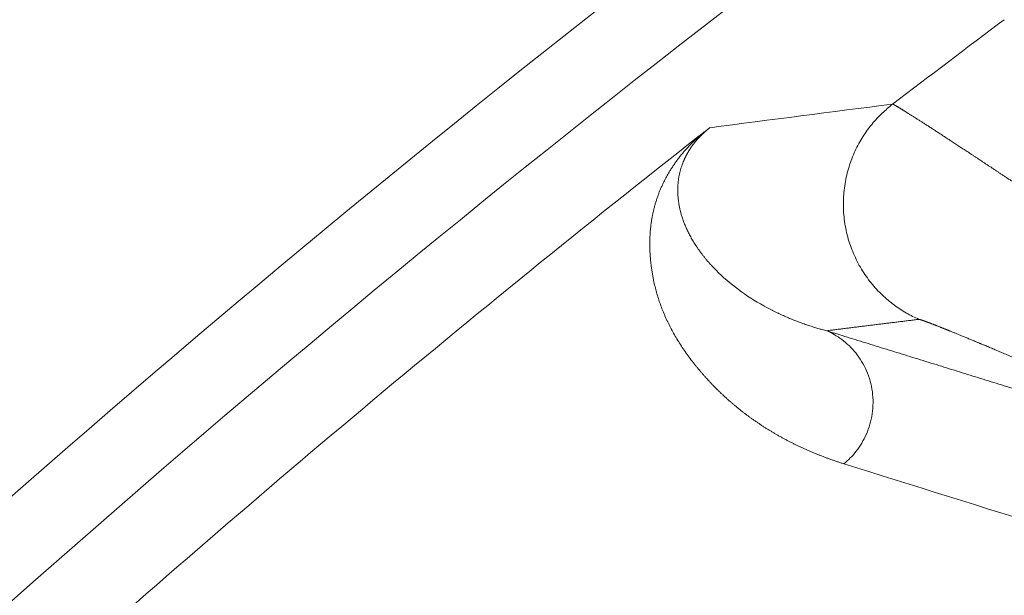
# Model space of a CAD drawing. Header units: millimetres. Extents: x 5437 to 18441, y -4466 to 3128.
# Tile 149 of 256: x 8437.33 to 8443.6, y -2711.66 to -2708. Entities that reach past the tile are written whole.
import ezdxf

# ---------------------------------------------------------------- set-up
doc = ezdxf.new("R2010")
doc.units = ezdxf.units.MM
doc.layers.add('1', color=7, linetype='Continuous', true_color=0xffffff)
doc.styles.add('TXT08', font='txt.shx', dxfattribs={"width": 0.8, "bigfont": 'gbcbig.shx'})
doc.dimstyles.get("Standard").update_dxf_attribs({"dimtxt": 0.18, "dimasz": 0.18, "dimexe": 0.18, "dimexo": 0.0625, "dimgap": 0.09, "dimtad": 0, "dimtih": 1, "dimtoh": 1, "dimdec": 4, "dimzin": 0, "dimdsep": 46, "dimtxsty": 'Standard', "dimcen": 0.09, "dimadec": 0, "dimazin": 0, "dimtfac": 1, "dimtdec": 4, "dimtofl": 0, "dimtmove": 0, "dimatfit": 3, "dimfxl": 1, "dimtolj": 1, "dimtzin": 0, "dimarcsym": 0})
doc.dimstyles.new('YanXiu', dxfattribs={"dimtxt": 40, "dimasz": 30, "dimexe": 0.66, "dimexo": 0.66, "dimgap": 0.66, "dimtad": 0, "dimdec": 1, "dimdsep": 46, "dimtxsty": 'TXT08', "dimcen": 0, "dimclrd": 256, "dimclre": 165, "dimclrt": 90, "dimazin": 2, "dimtfac": 1, "dimtdec": 1, "dimtofl": 0, "dimtmove": 0, "dimatfit": 3, "dimfxl": 1, "dimlwd": 5, "dimlwe": 13, "dimarcsym": 0})

# ---------------------------------------------------------------- blocks, each defined once
blk = doc.blocks.new('*D53')
at = {"color": 0, "lineweight": -2, "transparency": 16777216}
for p, q in [((10989.4307, -2154.4155), (10692.9173, -2240.8213)), ((11069.4307, -2154.4155), (10989.4307, -2154.4155)), ((8443.48, -2896.4116), (8443.48, -2896.2316)), ((8443.39, -2896.3216), (8443.57, -2896.3216))]:
    blk.add_line(p, q, dxfattribs=at)
at = {"color": 0, "lineweight": 20, "transparency": 16777216}
blk.add_solid([(10689.1871, -2228.0204), (10696.6476, -2253.6222), (10616.1119, -2263.2029)], dxfattribs=at)
at = {"layer": 'Defpoints', "color": 0, "lineweight": 20, "transparency": 16777216}
for p in [(10616.1119, -2263.2029), (6270.848, -3529.4402)]:
    blk.add_point(p, dxfattribs=at)
at = {"color": 0, "lineweight": 20, "transparency": 16777216, "insert": (11249.5207, -2154.4155), "char_height": 80, "attachment_point": 5}
blk.add_mtext('\\A1;R2260', dxfattribs=at)
blk = doc.blocks.new('*D54')
at = {"color": 0, "lineweight": -2, "transparency": 16777216}
blk.add_line((7492.6853, -2896.3216), (7463.5164, -2896.3216), dxfattribs=at)
at = {"color": 0, "lineweight": -3, "transparency": 16777216}
for start, end in [(14.7247061, 87.3296239), (101.5902046, 175.2752939)]:
    blk.add_arc((8434.1189, -2896.3216), 970.4225, start, end, dxfattribs=at)
at = {"color": 0, "lineweight": 20, "transparency": 16777216}
for points in [[(9385.6953, -2646.8098), (9359.6469, -2652.519), (9389.7986, -2727.8095)], [(7480.3159, -2816.9391), (7453.6719, -2815.84), (7463.6964, -2896.3216)]]:
    blk.add_solid(points, dxfattribs=at)
at = {"layer": 'Defpoints', "color": 0, "lineweight": 20, "transparency": 16777216}
for p in [(7900.863, -2085.5454), (10671.8171, -2501.755), (7492.7478, -2896.3216), (7740.5009, -2896.3216), (8434.1189, -2896.3216)]:
    blk.add_point(p, dxfattribs=at)
at = {"color": 0, "lineweight": 20, "transparency": 16777216, "insert": (8359.2409, -1928.7921), "char_height": 80, "attachment_point": 5}
blk.add_mtext('\\A1;165%%D', dxfattribs=at)
blk = doc.blocks.new('*D56')
at = {"lineweight": 5, "transparency": 16777216}
blk.add_line((9409.7195, -2278.0276), (9220.8999, -2398.8703), dxfattribs=at)
at = {"lineweight": 20, "transparency": 16777216}
blk.add_solid([(9218.2046, -2394.659), (9223.5951, -2403.0817), (9195.6316, -2415.0418)], dxfattribs=at)
at = {"layer": 'Defpoints', "color": 0, "lineweight": 20, "transparency": 16777216}
for p in [(9195.6316, -2415.0418), (8443.48, -2896.4116)]:
    blk.add_point(p, dxfattribs=at)
at = {"color": 90, "lineweight": 20, "transparency": 16777216, "insert": (9459.6888, -2246.0477), "char_height": 40, "attachment_point": 5, "rotation": 32.61885, "style": 'TXT08'}
blk.add_mtext('R893', dxfattribs=at)

msp = doc.modelspace()

# ---------------------------------------------------------------- linework, layer by layer
at = {"color": 7, "lineweight": 20}
msp.add_arc((8443.47995, -2896.41157), 893, 10.1099821, 350.11198757, dxfattribs=at)
at = {"layer": '1', "color": 0, "lineweight": 20}
for radius, start, end in [(87.90407, 118.3114965, 133.1817235), (87.40415, 118.3114965, 133.1817218), (86.27754, 126.7959829, 127.3877016), (86.87162, 128.1140022, 131.7541299), (75.10482, 116.1952206, 136.8488802), (75.00688, 116.259337, 136.7847638), (74.50693, 116.259337, 136.7847638), (80.37817, 125.3236402, 130.4201972)]:
    msp.add_arc((8495.27522, -2777.08546), radius, start, end, dxfattribs=at)
for points, degree in [([(8441.72258, -2708.68439), (8442.10867, -2708.6334), (8442.49679, -2708.58329), (8442.88704, -2708.53407)], 3), ([(8441.55401, -2708.9014), (8441.54936, -2708.91322), (8441.54498, -2708.92534), (8441.54088, -2708.93776)], 3), ([(8441.52096, -2709.03781), (8441.52005, -2709.0494), (8441.51942, -2709.06116), (8441.51906, -2709.07308)], 3), ([(8440.11758, -2725.37746), (8443.84545, -2721.40089), (8447.93168, -2717.76027), (8452.33599, -2714.49863), (8457.01004, -2711.65176), (8461.90093, -2709.24566)], 5), ([(8441.5467, -2709.25315), (8441.54967, -2709.26227), (8441.55282, -2709.27141), (8441.55614, -2709.28057)], 3), ([(8441.74158, -2709.56869), (8441.74845, -2709.57598), (8441.75544, -2709.5832), (8441.76254, -2709.59036)], 3), ([(8442.06642, -2709.81694), (8442.0676, -2709.8176), (8442.06879, -2709.81826), (8442.06998, -2709.81892)], 3), ([(8443.05407, -2709.90327), (8442.93633, -2709.91763), (8442.81876, -2709.93207), (8442.70135, -2709.94657), (8442.5841, -2709.96114), (8442.467, -2709.97577)], 5), ([(8442.467, -2709.97577), (8442.99978, -2710.1406), (8443.53403, -2710.30608), (8444.0698, -2710.47222), (8444.60715, -2710.63905), (8445.14615, -2710.8066)], 5), ([(8445.24809, -2711.65893), (8444.35235, -2711.3777), (8443.46197, -2711.09891), (8442.57639, -2710.82229)], 3)]:
    msp.add_open_spline(points, degree=degree, dxfattribs=at)
for points, weights in [([(8442.88704, -2708.53407), (8441.8066, -2709.36066), (8443.05407, -2709.90327)], [1, 0.506751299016, 1]), ([(8442.467, -2709.97577), (8443.21424, -2710.3028), (8442.57639, -2710.82229)], [1, 0.517919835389, 1])]:
    msp.add_rational_spline(points, weights, degree=2, dxfattribs=at)
for points, degree, knots in [([(8442.88704, -2708.53407), (8442.88724, -2708.53412), (8442.88762, -2708.53421), (8442.88847, -2708.53452), (8442.88953, -2708.53496), (8442.89081, -2708.53554), (8442.89232, -2708.53627), (8442.89404, -2708.53714), (8442.89599, -2708.53815), (8442.89817, -2708.53931), (8442.90057, -2708.54062), (8442.9032, -2708.54208), (8442.90605, -2708.54369), (8442.90913, -2708.54544), (8442.91244, -2708.54735), (8442.91597, -2708.54941), (8442.91974, -2708.55162), (8442.92374, -2708.55399), (8442.92796, -2708.55651), (8442.93242, -2708.55918), (8442.93711, -2708.56201), (8442.94203, -2708.565), (8442.94719, -2708.56815), (8442.95257, -2708.57145), (8442.95819, -2708.57491), (8442.96405, -2708.57853), (8442.97014, -2708.58231), (8442.97646, -2708.58625), (8442.98302, -2708.59036), (8442.98981, -2708.59462), (8442.99684, -2708.59904), (8443.00411, -2708.60363), (8443.01161, -2708.60838), (8443.01935, -2708.6133), (8443.02733, -2708.61837), (8443.03553, -2708.62361), (8443.04118, -2708.62723), (8443.04401, -2708.62904)], 3, [0, 0, 0, 0, 0.0274709, 0.0550019, 0.0825934, 0.110246, 0.13796, 0.1657359, 0.1935741, 0.221475, 0.2494391, 0.2774668, 0.3055586, 0.3337147, 0.3619357, 0.3902219, 0.4185738, 0.4469917, 0.4754762, 0.5040274, 0.532646, 0.5613322, 0.5900864, 0.618909, 0.6478005, 0.6767611, 0.7057913, 0.7348915, 0.7640619, 0.7933031, 0.8226152, 0.8519988, 0.8814541, 0.9109815, 0.9405814, 0.9702541, 1, 1, 1, 1]), ([(8443.04401, -2708.62904), (8443.04661, -2708.6307), (8443.05181, -2708.63403), (8443.05985, -2708.63919), (8443.06808, -2708.64448), (8443.07653, -2708.6499), (8443.08518, -2708.65547), (8443.09403, -2708.66117), (8443.10309, -2708.66701), (8443.11236, -2708.673), (8443.12183, -2708.67912), (8443.13152, -2708.68538), (8443.14141, -2708.69179), (8443.1515, -2708.69833), (8443.16181, -2708.70502), (8443.17232, -2708.71185), (8443.18304, -2708.71882), (8443.19397, -2708.72593), (8443.20511, -2708.73319), (8443.21646, -2708.74059), (8443.22801, -2708.74813), (8443.23978, -2708.75581), (8443.25175, -2708.76364), (8443.26393, -2708.77161), (8443.27631, -2708.77973), (8443.28891, -2708.78798), (8443.30171, -2708.79638), (8443.31472, -2708.80492), (8443.32793, -2708.81361), (8443.34136, -2708.82243), (8443.35499, -2708.8314), (8443.36882, -2708.84051), (8443.38286, -2708.84976), (8443.39711, -2708.85915), (8443.41156, -2708.86868), (8443.42621, -2708.87834), (8443.43612, -2708.88489), (8443.44109, -2708.88817)], 3, [0, 0, 0, 0, 0.0270006, 0.0540908, 0.0812708, 0.108541, 0.1359017, 0.1633529, 0.1908952, 0.2185287, 0.2462536, 0.2740703, 0.301979, 0.32998, 0.3580734, 0.3862596, 0.4145388, 0.4429113, 0.4713772, 0.4999367, 0.5285903, 0.557338, 0.5861801, 0.6151168, 0.6441483, 0.6732749, 0.7024967, 0.731814, 0.7612271, 0.790736, 0.820341, 0.8500423, 0.87984, 0.9097345, 0.9397259, 0.9698143, 1, 1, 1, 1]), ([(8442.57639, -2710.82229), (8442.56944, -2710.82007), (8442.55553, -2710.81563), (8442.53487, -2710.80877), (8442.51435, -2710.80177), (8442.49397, -2710.79461), (8442.47374, -2710.78729), (8442.45365, -2710.77982), (8442.43371, -2710.77218), (8442.41392, -2710.76439), (8442.39427, -2710.75644), (8442.37477, -2710.74833), (8442.35542, -2710.74007), (8442.33621, -2710.73164), (8442.31715, -2710.72306), (8442.29823, -2710.71432), (8442.27946, -2710.70542), (8442.26083, -2710.69636), (8442.24236, -2710.68714), (8442.22403, -2710.67776), (8442.20584, -2710.66822), (8442.18781, -2710.65853), (8442.16991, -2710.64867), (8442.15217, -2710.63865), (8442.13457, -2710.62848), (8442.11712, -2710.61814), (8442.09982, -2710.60765), (8442.08266, -2710.59699), (8442.06566, -2710.58617), (8442.04879, -2710.57519), (8442.03208, -2710.56406), (8442.01551, -2710.55276), (8441.99909, -2710.5413), (8441.98282, -2710.52968), (8441.9667, -2710.51789), (8441.95072, -2710.50595), (8441.93489, -2710.49385), (8441.91921, -2710.48158), (8441.90368, -2710.46915), (8441.8883, -2710.45656), (8441.87306, -2710.44381), (8441.85797, -2710.4309), (8441.84303, -2710.41782), (8441.82824, -2710.40459), (8441.8136, -2710.39119), (8441.7991, -2710.37762), (8441.78476, -2710.3639), (8441.77056, -2710.35001), (8441.75651, -2710.33596), (8441.74262, -2710.32175), (8441.72887, -2710.30737), (8441.71527, -2710.29283), (8441.70182, -2710.27813), (8441.68852, -2710.26327), (8441.67536, -2710.24824), (8441.66236, -2710.23305), (8441.64951, -2710.21769), (8441.63681, -2710.20217), (8441.62426, -2710.18649), (8441.59795, -2710.15288), (8441.55991, -2710.10093), (8441.51353, -2710.02913), (8441.47268, -2709.9565), (8441.4374, -2709.88302), (8441.40768, -2709.80868), (8441.38352, -2709.7335), (8441.36993, -2709.67767), (8441.36304, -2709.6431), (8441.36063, -2709.6304), (8441.35837, -2709.61776), (8441.35624, -2709.60516), (8441.35425, -2709.59261), (8441.35239, -2709.58011), (8441.35068, -2709.56766), (8441.3491, -2709.55525), (8441.34767, -2709.5429), (8441.34637, -2709.53059), (8441.3452, -2709.51834), (8441.34418, -2709.50613), (8441.34329, -2709.49397), (8441.34255, -2709.48186), (8441.34194, -2709.46979), (8441.34147, -2709.45778), (8441.34114, -2709.44581), (8441.34094, -2709.4339), (8441.34089, -2709.42203), (8441.34097, -2709.41021), (8441.34119, -2709.39844), (8441.34155, -2709.38672), (8441.34205, -2709.37504), (8441.34268, -2709.36342), (8441.34346, -2709.35184), (8441.34437, -2709.34032), (8441.34542, -2709.32884), (8441.34661, -2709.31741), (8441.34793, -2709.30603), (8441.3494, -2709.2947), (8441.351, -2709.28342), (8441.35275, -2709.27219), (8441.35463, -2709.26101), (8441.35665, -2709.24987), (8441.3588, -2709.23879), (8441.3611, -2709.22775), (8441.36353, -2709.21676), (8441.36611, -2709.20583), (8441.36882, -2709.19494), (8441.37167, -2709.1841), (8441.37465, -2709.17331), (8441.37778, -2709.16257), (8441.38104, -2709.15188), (8441.38444, -2709.14124), (8441.38798, -2709.13064), (8441.39166, -2709.1201), (8441.39548, -2709.10961), (8441.39944, -2709.09917), (8441.40353, -2709.08877), (8441.40776, -2709.07843), (8441.41213, -2709.06813), (8441.41664, -2709.05789), (8441.42129, -2709.04769), (8441.42607, -2709.03755), (8441.43099, -2709.02745), (8441.43606, -2709.01741), (8441.44125, -2709.00741), (8441.44659, -2708.99747), (8441.45207, -2708.98757), (8441.45768, -2708.97772), (8441.46343, -2708.96793), (8441.46932, -2708.95818), (8441.47535, -2708.94849), (8441.48152, -2708.93884), (8441.48782, -2708.92925), (8441.49427, -2708.9197), (8441.50085, -2708.91021), (8441.50756, -2708.90077), (8441.51442, -2708.89137), (8441.52142, -2708.88203), (8441.52855, -2708.87274), (8441.53582, -2708.8635), (8441.54323, -2708.8543), (8441.55078, -2708.84516), (8441.55846, -2708.83607), (8441.56629, -2708.82703), (8441.57425, -2708.81804), (8441.58235, -2708.8091), (8441.59059, -2708.80021), (8441.59897, -2708.79137), (8441.60748, -2708.78258), (8441.61614, -2708.77384), (8441.62493, -2708.76515), (8441.63388, -2708.75651), (8441.64293, -2708.74793), (8441.64922, -2708.74213), (8441.65232, -2708.73927)], 3, [0, 0, 0, 0, 0.0082024, 0.0164188, 0.0246494, 0.032894, 0.0411528, 0.0494257, 0.0577128, 0.0660141, 0.0743296, 0.0826594, 0.0910034, 0.0993618, 0.1077344, 0.1161214, 0.1245227, 0.1329384, 0.1413684, 0.1498129, 0.1582719, 0.1667453, 0.1752331, 0.1837355, 0.1922524, 0.2007839, 0.2093299, 0.2178905, 0.2264657, 0.2350555, 0.24366, 0.2522791, 0.260913, 0.2695615, 0.2782248, 0.2869028, 0.2955956, 0.3043031, 0.3130255, 0.3217627, 0.3305148, 0.3392817, 0.3480635, 0.3568602, 0.3656719, 0.3744985, 0.38334, 0.3921966, 0.4010681, 0.4099547, 0.4188563, 0.4277729, 0.4367047, 0.4456515, 0.4546135, 0.4635906, 0.4725828, 0.4815902, 0.4906128, 0.4996506, 0.5391017, 0.5772942, 0.6142303, 0.6499129, 0.6843448, 0.7175292, 0.74947, 0.7546659, 0.7598067, 0.7648923, 0.7699228, 0.7748983, 0.7798187, 0.784684, 0.7894943, 0.7942496, 0.7989499, 0.8035952, 0.8081855, 0.8127209, 0.8172014, 0.8216269, 0.8259976, 0.8303134, 0.8345743, 0.8387805, 0.8429318, 0.8470284, 0.8510703, 0.8550574, 0.8589898, 0.8628676, 0.8666908, 0.8704594, 0.8741734, 0.8778329, 0.8814379, 0.8849885, 0.8884847, 0.8919265, 0.8953141, 0.8986473, 0.9019264, 0.9051512, 0.908322, 0.9114387, 0.9145014, 0.9175102, 0.9204651, 0.9233663, 0.9262137, 0.9290075, 0.9317478, 0.9344346, 0.937068, 0.9396482, 0.9421752, 0.9446491, 0.9470702, 0.9494384, 0.951754, 0.9540171, 0.9562278, 0.9583864, 0.9604929, 0.9625477, 0.9645509, 0.9665027, 0.9684034, 0.9702532, 0.9720525, 0.9738016, 0.9755007, 0.9771504, 0.9787509, 0.9803028, 0.9818064, 0.9832625, 0.9846715, 0.9860341, 0.9873511, 0.9886232, 0.9898513, 0.9910365, 0.9921798, 0.9932824, 0.9943458, 0.9953714, 0.996361, 0.9973164, 0.9982398, 0.9991335, 1, 1, 1, 1]), ([(8441.72258, -2708.68439), (8441.72158, -2708.68517), (8441.71957, -2708.68675), (8441.71658, -2708.68913), (8441.71361, -2708.69153), (8441.71066, -2708.69395), (8441.70772, -2708.69638), (8441.7048, -2708.69882), (8441.7019, -2708.70128), (8441.69902, -2708.70376), (8441.69616, -2708.70625), (8441.69331, -2708.70875), (8441.69049, -2708.71127), (8441.68768, -2708.71381), (8441.6849, -2708.71636), (8441.68213, -2708.71892), (8441.67938, -2708.72151), (8441.67665, -2708.7241), (8441.67394, -2708.72671), (8441.67125, -2708.72934), (8441.66857, -2708.73198), (8441.66592, -2708.73464), (8441.66329, -2708.73731), (8441.66068, -2708.73999), (8441.65808, -2708.74269), (8441.65551, -2708.74541), (8441.65296, -2708.74814), (8441.65043, -2708.75088), (8441.64792, -2708.75364), (8441.64542, -2708.75642), (8441.64295, -2708.7592), (8441.6405, -2708.76201), (8441.63808, -2708.76482), (8441.63567, -2708.76766), (8441.63328, -2708.7705), (8441.63092, -2708.77336), (8441.62858, -2708.77623), (8441.62626, -2708.77912), (8441.62396, -2708.78202), (8441.62168, -2708.78494), (8441.61942, -2708.78786), (8441.61719, -2708.79081), (8441.61498, -2708.79376), (8441.61279, -2708.79673), (8441.61063, -2708.79971), (8441.60848, -2708.8027), (8441.60636, -2708.80571), (8441.60427, -2708.80873), (8441.60219, -2708.81177), (8441.60014, -2708.81481), (8441.59812, -2708.81787), (8441.59611, -2708.82094), (8441.59413, -2708.82402), (8441.59218, -2708.82712), (8441.59024, -2708.83023), (8441.58834, -2708.83335), (8441.58645, -2708.83648), (8441.58459, -2708.83962), (8441.58276, -2708.84278), (8441.58094, -2708.84594), (8441.57916, -2708.84912), (8441.5774, -2708.85231), (8441.57566, -2708.85551), (8441.57395, -2708.85872), (8441.57226, -2708.86195), (8441.5706, -2708.86518), (8441.56896, -2708.86842), (8441.56735, -2708.87168), (8441.56576, -2708.87494), (8441.5642, -2708.87822), (8441.56266, -2708.8815), (8441.56115, -2708.8848), (8441.55967, -2708.8881), (8441.55821, -2708.89142), (8441.55678, -2708.89474), (8441.55537, -2708.89808), (8441.55446, -2708.90028), (8441.55401, -2708.9014)], 3, [0, 0, 0, 0, 0.0046134, 0.0092396, 0.0139015, 0.0186213, 0.0234204, 0.0283192, 0.0333368, 0.038491, 0.0437985, 0.0492741, 0.0549317, 0.0607837, 0.0668414, 0.0731149, 0.0796133, 0.0863449, 0.093317, 0.1005364, 0.1080089, 0.1157401, 0.1237347, 0.1319973, 0.1405317, 0.1493417, 0.1584304, 0.167801, 0.1774562, 0.1873984, 0.1976299, 0.208153, 0.2189694, 0.2300809, 0.2414893, 0.253196, 0.2652025, 0.2775099, 0.2901196, 0.3030327, 0.3162501, 0.329773, 0.3436021, 0.3577383, 0.3721825, 0.3869354, 0.4019976, 0.4173699, 0.4330528, 0.4490469, 0.4653528, 0.4819711, 0.4989021, 0.5161463, 0.5337043, 0.5515763, 0.5697629, 0.5882643, 0.6070809, 0.6262131, 0.6456611, 0.6654254, 0.6855061, 0.7059036, 0.726618, 0.7476498, 0.768999, 0.790666, 0.8126509, 0.834954, 0.8575754, 0.8805154, 0.9037742, 0.9273518, 0.9512486, 0.9754646, 1, 1, 1, 1]), ([(8441.65561, -2708.73624), (8441.6576, -2708.73469), (8441.6615, -2708.73163), (8441.66725, -2708.72714), (8441.67279, -2708.72281), (8441.67812, -2708.71866), (8441.68324, -2708.71467), (8441.68815, -2708.71086), (8441.69386, -2708.70643), (8441.70042, -2708.70137), (8441.70785, -2708.69565), (8441.71531, -2708.68993), (8441.72012, -2708.68626), (8441.72258, -2708.68439)], 3, [0, 0, 0, 0, 0.08325, 0.1637269, 0.2415428, 0.3168215, 0.3897, 0.460329, 0.5288742, 0.6393075, 0.7541477, 0.8741561, 1, 1, 1, 1]), ([(8443.44109, -2708.88817), (8443.446, -2708.89141), (8443.45586, -2708.89793), (8443.47089, -2708.90786), (8443.48614, -2708.91794), (8443.50163, -2708.9282), (8443.51736, -2708.93861), (8443.53332, -2708.9492), (8443.54953, -2708.95995), (8443.56597, -2708.97086), (8443.58265, -2708.98194), (8443.59957, -2708.99319), (8443.61673, -2709.0046), (8443.63413, -2709.01618), (8443.65176, -2709.02793), (8443.66963, -2709.03984), (8443.68774, -2709.05192), (8443.70608, -2709.06416), (8443.72466, -2709.07657), (8443.74348, -2709.08914), (8443.76253, -2709.10188), (8443.78181, -2709.11477), (8443.80133, -2709.12784), (8443.82108, -2709.14106), (8443.83438, -2709.14997), (8443.84105, -2709.15443)], 3, [0, 0, 0, 0, 0.0407478, 0.0817424, 0.1229842, 0.1644734, 0.2062101, 0.2481945, 0.2904269, 0.3329074, 0.3756361, 0.4186134, 0.4618392, 0.5053139, 0.5490376, 0.5930103, 0.6372324, 0.6817039, 0.7264249, 0.7713957, 0.8166163, 0.862087, 0.9078077, 0.9537787, 1, 1, 1, 1]), ([(8441.54088, -2708.93776), (8441.54006, -2708.94043), (8441.53838, -2708.94584), (8441.5361, -2708.95387), (8441.53394, -2708.96198), (8441.53192, -2708.97016), (8441.53004, -2708.97841), (8441.5283, -2708.98672), (8441.52671, -2708.99509), (8441.52525, -2709.00353), (8441.52395, -2709.01203), (8441.52279, -2709.02059), (8441.52177, -2709.02922), (8441.52123, -2709.03493), (8441.52096, -2709.03781)], 3, [0, 0, 0, 0, 0.0719855, 0.146031, 0.2221377, 0.3003066, 0.3805388, 0.462835, 0.5471961, 0.6336229, 0.722116, 0.8126762, 0.905304, 1, 1, 1, 1]), ([(8441.51906, -2709.07308), (8441.51902, -2709.07639), (8441.51893, -2709.08309), (8441.51906, -2709.09307), (8441.51938, -2709.10316), (8441.5199, -2709.11333), (8441.52063, -2709.1236), (8441.52157, -2709.13396), (8441.52272, -2709.14441), (8441.52409, -2709.15495), (8441.52567, -2709.16557), (8441.52749, -2709.17627), (8441.52953, -2709.18705), (8441.53179, -2709.19791), (8441.53429, -2709.20884), (8441.53703, -2709.21984), (8441.54001, -2709.23091), (8441.54322, -2709.24205), (8441.54553, -2709.24943), (8441.5467, -2709.25315)], 3, [0, 0, 0, 0, 0.0487175, 0.0986974, 0.1499399, 0.2024453, 0.2562137, 0.3112453, 0.3675403, 0.4250987, 0.4839208, 0.5440066, 0.6053562, 0.6679698, 0.7318475, 0.7969892, 0.8633952, 0.9310654, 1, 1, 1, 1]), ([(8441.55614, -2709.28057), (8441.55757, -2709.28438), (8441.56049, -2709.29213), (8441.56519, -2709.30377), (8441.57024, -2709.31569), (8441.57569, -2709.32788), (8441.58155, -2709.34034), (8441.58782, -2709.35306), (8441.59452, -2709.36603), (8441.60166, -2709.37924), (8441.60927, -2709.3927), (8441.61735, -2709.40639), (8441.62592, -2709.4203), (8441.635, -2709.43442), (8441.64459, -2709.44874), (8441.65472, -2709.46324), (8441.66539, -2709.47793), (8441.67662, -2709.49277), (8441.68843, -2709.50776), (8441.70082, -2709.52288), (8441.71382, -2709.53811), (8441.7274, -2709.55345), (8441.73682, -2709.56357), (8441.74158, -2709.56869)], 3, [0, 0, 0, 0, 0.0340334, 0.0694253, 0.1061758, 0.1442849, 0.1837527, 0.2245791, 0.2667641, 0.3103078, 0.3552102, 0.4014711, 0.4490907, 0.4980689, 0.5484056, 0.6001008, 0.6531544, 0.7075664, 0.7633368, 0.8204654, 0.8789522, 0.9387971, 1, 1, 1, 1]), ([(8441.76254, -2709.59036), (8441.80608, -2709.63433), (8441.85388, -2709.67576), (8441.95594, -2709.75174), (8442.01017, -2709.78628), (8442.06642, -2709.81694)], 3, [0, 0, 0, 0, 0.5, 0.5, 1, 1, 1, 1]), ([(8442.06998, -2709.81892), (8442.07542, -2709.82191), (8442.08623, -2709.82785), (8442.10257, -2709.83651), (8442.11885, -2709.84493), (8442.13508, -2709.85309), (8442.15126, -2709.86099), (8442.16737, -2709.86865), (8442.18341, -2709.87606), (8442.19938, -2709.88323), (8442.21525, -2709.89016), (8442.23103, -2709.89686), (8442.24672, -2709.90333), (8442.2623, -2709.90957), (8442.27777, -2709.91559), (8442.29313, -2709.92139), (8442.30837, -2709.92698), (8442.32348, -2709.93236), (8442.33847, -2709.93754), (8442.35332, -2709.94252), (8442.36803, -2709.94731), (8442.3826, -2709.95191), (8442.39703, -2709.95632), (8442.41131, -2709.96055), (8442.42544, -2709.96461), (8442.43941, -2709.96849), (8442.45322, -2709.97221), (8442.46244, -2709.97459), (8442.467, -2709.97577)], 3, [0, 0, 0, 0, 0.0463954, 0.0921561, 0.137282, 0.181773, 0.2256293, 0.2688508, 0.3114376, 0.3533896, 0.3947068, 0.4353893, 0.4754371, 0.5148501, 0.5536285, 0.5917722, 0.6292813, 0.6661557, 0.7023955, 0.7380007, 0.7729713, 0.8073074, 0.8410089, 0.874076, 0.9065086, 0.9383068, 0.9694706, 1, 1, 1, 1]), ([(8444.33568, -2710.43751), (8444.27948, -2710.4131), (8444.22353, -2710.38885), (8444.1677, -2710.36471), (8444.05801, -2710.31739), (8443.95031, -2710.27117), (8443.89718, -2710.24842), (8443.79498, -2710.20477), (8443.69654, -2710.16297), (8443.64999, -2710.14325), (8443.56074, -2710.10558), (8443.4773, -2710.07062), (8443.43773, -2710.0541), (8443.36365, -2710.02333), (8443.29706, -2709.99595), (8443.26662, -2709.98352), (8443.21119, -2709.96105), (8443.16463, -2709.94256), (8443.14377, -2709.93439), (8443.10234, -2709.91844), (8443.07412, -2709.90832), (8443.06301, -2709.9047), (8443.05638, -2709.90304), (8443.05407, -2709.90327)], 5, [0, 0, 0, 0, 0, 0, 0.1515029, 0.1515029, 0.1515029, 0.3010654, 0.3010654, 0.3010654, 0.4435065, 0.4435065, 0.4435065, 0.5816894, 0.5816894, 0.5816894, 0.7125846, 0.7125846, 0.7125846, 0.8399372, 0.8399372, 0.8399372, 1, 1, 1, 1, 1, 1])]:
    msp.add_open_spline(points, degree=degree, knots=knots, dxfattribs=at)

# ---------------------------------------------------------------- dimensions: what is measured, and where the dimension line sits
at = {"color": 0, "lineweight": 20}
dim = msp.add_angular_dim_2l(base=(7900.86303, -2085.54536), line1=((8434.11893, -2896.32157), (10671.81706, -2501.75501)), line2=((7740.5009, -2896.32157), (7492.74781, -2896.32157)), text='165%%D', dimstyle='Standard', override={"dimtxt": 80, "dimasz": 80, "dimlwd": 65533}, dxfattribs=at)
dim.commit()
dim.dimension.update_dxf_attribs({"geometry": '*D54', "text_midpoint": (8359.2409, -1928.79214), "dimtype": 162})
dim = msp.add_diameter_dim_2p(p1=(6270.84796, -3529.44022), p2=(10616.11195, -2263.20291), text='R2260', dimstyle='Standard', override={"dimtxt": 80, "dimasz": 80, "dimdec": 0}, dxfattribs=at)
dim.commit()
dim.dimension.update_dxf_attribs({"geometry": '*D53', "text_midpoint": (11249.52071, -2154.41547), "dimtype": 163})
at = {"color": 7, "lineweight": 20}
dim = msp.add_radius_dim(center=(8443.47995, -2896.41157), mpoint=(9195.63162, -2415.04179), dimstyle='YanXiu', dxfattribs=at)
dim.commit()
dim.dimension.update_dxf_attribs({"geometry": '*D56', "text_midpoint": (9459.68883, -2246.04773), "dimtype": 164})

doc.saveas('drawing.dxf')
